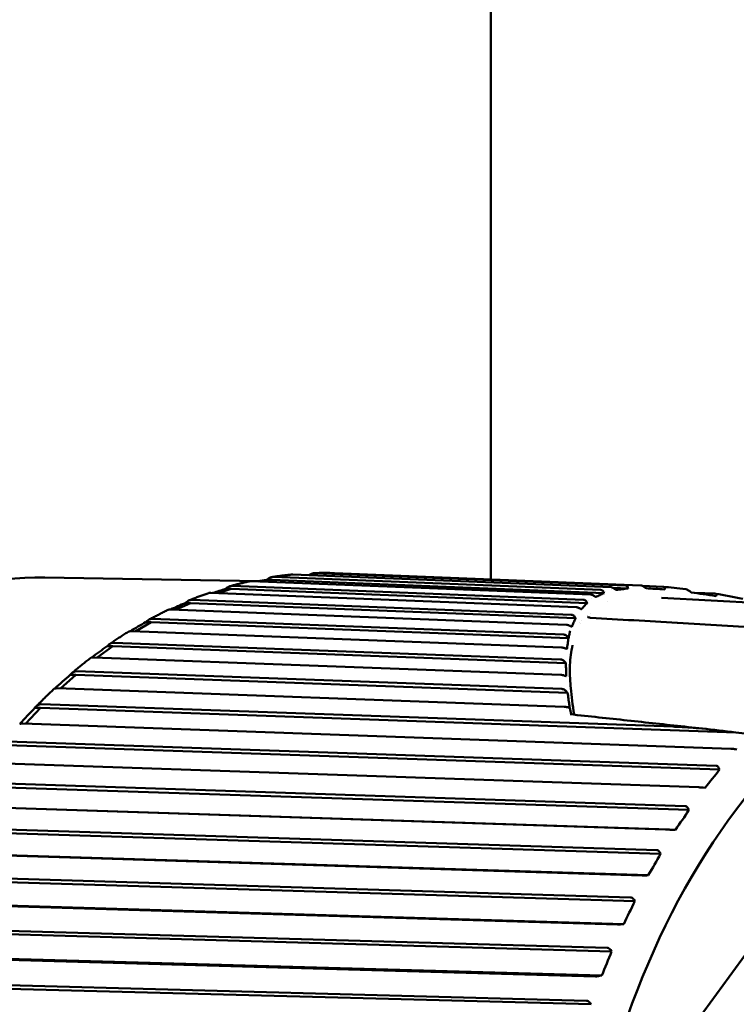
# Model space of a CAD drawing. Header units: millimetres. Extents: x 0 to 4686, y -120 to 1682.
# Tile 83 of 256: x 543 to 556, y 1101 to 1119. Entities that reach past the tile are written whole.
import ezdxf

# ---------------------------------------------------------------- set-up
doc = ezdxf.new("R2010")
doc.units = ezdxf.units.MM
doc.header["$LTSCALE"] = 2
doc.layers.add('Sichtbar (ISO)', color=7, linetype='Continuous', lineweight=50)

msp = doc.modelspace()

# ---------------------------------------------------------------- linework, layer by layer
at = {"layer": 'Sichtbar (ISO)'}
for p, q in [((551.4213, 1145.7721), (551.4213, 1108.998)), ((543.4866, 1109.0298), (547.2971, 1108.966)), ((547.5295, 1108.9893), (547.3708, 1108.9595)), ((547.5295, 1108.9893), (547.4318, 1108.991)), ((553.4367, 1108.7538), (547.5295, 1108.9893)), ((547.5586, 1109.0415), (553.3779, 1108.8094)), ((553.5601, 1108.8575), (547.9009, 1109.0844)), ((548.2957, 1109.1093), (553.819, 1108.8879)), ((554.0906, 1108.8908), (548.6387, 1109.1097)), ((546.8007, 1108.8271), (546.572, 1108.755)), ((546.8007, 1108.8271), (546.703, 1108.8288)), ((553.1359, 1108.5768), (546.8007, 1108.8271)), ((546.8269, 1108.8824), (553.0681, 1108.6358)), ((553.1974, 1108.7271), (547.166, 1108.9676)), ((553.5743, 1108.8135), (553.5732, 1108.8135)), ((553.8646, 1108.8362), (553.5988, 1108.8468)), ((554.125, 1108.8811), (554.4849, 1108.8667)), ((546.1056, 1108.6333), (552.8524, 1108.3703)), ((552.9407, 1108.5034), (546.4393, 1108.7602)), ((553.2134, 1108.6561), (553.2135, 1108.6561)), ((553.2578, 1108.6855), (553.2577, 1108.6855)), ((553.4592, 1108.7804), (553.4591, 1108.7804)), ((561.5129, 1108.273), (554.459, 1108.6719)), ((555.0424, 1108.7591), (555.4106, 1108.7443)), ((552.7704, 1108.189), (545.7256, 1108.4636)), ((546.0825, 1108.5752), (545.824, 1108.4598)), ((546.0825, 1108.5752), (545.9848, 1108.5769)), ((552.9295, 1108.3083), (546.0825, 1108.5752)), ((553.1664, 1108.6203), (553.1663, 1108.6203)), ((553.4973, 1108.6071), (553.4972, 1108.6071)), ((545.3996, 1108.2959), (552.7193, 1108.0154)), ((553.1892, 1108.3909), (553.1892, 1108.3909)), ((545.3798, 1108.2354), (545.1083, 1108.0768)), ((545.3798, 1108.2354), (545.282, 1108.237)), ((552.8044, 1107.9509), (545.3798, 1108.2354)), ((552.8606, 1108.1555), (552.8605, 1108.1555)), ((552.8625, 1108.1555), (552.8621, 1108.1555)), ((553.0416, 1108.2698), (553.0416, 1108.2698)), ((554.7447, 1108.2234), (558.8622, 1107.9738)), ((552.68, 1107.7867), (545.0298, 1108.0798)), ((544.6973, 1107.8099), (544.4223, 1107.6089)), ((544.6973, 1107.8099), (544.5996, 1107.8115)), ((552.7582, 1107.5076), (544.6973, 1107.8099)), ((544.7138, 1107.8723), (552.6645, 1107.5742)), ((552.6668, 1107.2997), (544.3566, 1107.6113)), ((544.0397, 1107.3016), (543.7675, 1107.0594)), ((544.0397, 1107.3016), (543.942, 1107.3032)), ((552.7877, 1106.982), (544.0397, 1107.3016)), ((544.0527, 1107.3656), (552.686, 1107.0501)), ((552.7292, 1106.732), (543.7108, 1107.0615)), ((543.4116, 1106.7141), (543.1467, 1106.4323)), ((543.4116, 1106.7141), (543.3139, 1106.7157)), ((555.7792, 1106.2757), (543.4116, 1106.7141)), ((543.4211, 1106.7792), (554.6681, 1106.3804)), ((555.6892, 1105.9876), (543.0966, 1106.4341)), ((555.7792, 1106.2757), (555.9961, 1106.2519)), ((555.4911, 1105.6174), (542.8172, 1106.0513)), ((542.823, 1106.1171), (555.4283, 1105.6854)), ((555.7666, 1105.9794), (555.7993, 1105.9744)), ((555.1237, 1105.3017), (542.5183, 1105.7332)), ((555.4911, 1105.6174), (555.4779, 1105.6449)), ((554.9465, 1104.9003), (542.2606, 1105.3177)), ((542.2627, 1105.3838), (554.88, 1104.9685)), ((555.2014, 1105.2967), (555.2344, 1105.294)), ((554.5971, 1104.5487), (541.9798, 1104.9639)), ((554.7081, 1104.5465), (542.0222, 1104.964)), ((554.9465, 1104.9003), (554.9317, 1104.9279)), ((541.744, 1104.5843), (554.3724, 1104.1868)), ((554.4425, 1104.1189), (541.7455, 1104.5185)), ((554.675, 1104.547), (554.7081, 1104.5465)), ((554.1132, 1103.7338), (541.4848, 1104.1312)), ((554.2241, 1103.7371), (541.5271, 1104.1368)), ((554.4425, 1104.1189), (554.4262, 1104.1464)), ((554.1911, 1103.7354), (554.2241, 1103.7371)), ((541.2704, 1103.7241), (553.9088, 1103.3456)), ((553.9826, 1103.2785), (541.2755, 1103.659)), ((556.9663, 1103.723), (554.7061, 1100.6261)), ((553.6751, 1102.8625), (541.0367, 1103.2409)), ((553.7857, 1102.8714), (541.0786, 1103.2519)), ((553.9826, 1103.2785), (553.9648, 1103.3057)), ((553.7528, 1102.8674), (553.7857, 1102.8714)), ((540.8452, 1102.8091), (553.4925, 1102.4508)), ((553.57, 1102.3849), (540.8538, 1102.7451)), ((553.57, 1102.3849), (553.5507, 1102.4117)), ((553.2859, 1101.9409), (540.6385, 1102.2991)), ((553.3959, 1101.9553), (540.6797, 1102.3154)), ((540.4712, 1101.8455), (553.1264, 1101.5084)), ((553.3632, 1101.949), (553.3959, 1101.9553)), ((553.2074, 1101.4442), (540.4833, 1101.783)), ((553.2074, 1101.4442), (553.1866, 1101.4703))]:
    msp.add_line(p, q, dxfattribs=at)
for centre, major_axis, ratio, start_param, end_param in [((561.257, 1095.4804), (-0.2108, -12.5905), 0.6653497, 2.6722024, 6.7534186), ((547.321, 1108.959), (-0.6281, -0.1171), 0.017755, 4.5318147, 4.7724931), ((546.5943, 1108.7764), (-0.6202, -0.194), 0.0274794, 4.5276754, 4.8910579), ((545.8793, 1108.5045), (-0.6081, -0.2696), 0.0358924, 4.5221737, 4.9453905), ((545.1809, 1108.1451), (-0.5918, -0.3434), 0.0428214, 4.5157919, 4.9778977), ((553.5654, 1095.6092), (0.2118, 12.6482), 0.6653497, 0.0910305, 0.0910332), ((553.6774, 1095.6073), (0.2092, 12.4982), 0.6653497, 0.1285968, 0.1286012), ((544.5037, 1107.7006), (-0.5715, -0.415), 0.048274, 4.5089819, 5.0005422), ((543.8526, 1107.1742), (-0.5472, -0.4838), 0.0523843, 4.5021083, 5.0143759), ((543.2318, 1106.5694), (-0.5192, -0.5493), 0.055354, 4.4954299, 5.020911), ((545.6832, 1105.7871), (11.3113, 6.087), 0.5007277, 5.4024527, 5.4413804), ((545.1385, 1105.0423), (10.825, 6.915), 0.5456182, 5.3647384, 5.403666), ((544.6361, 1104.2333), (10.2389, 7.7564), 0.5868609, 5.3209218, 5.3598495), ((544.1792, 1103.3656), (9.5385, 8.6032), 0.6241742, 5.270499, 5.3094266), ((543.7711, 1102.4452), (8.709, 9.442), 0.657303, 5.2130243, 5.2519519)]:
    msp.add_ellipse(centre, major_axis=major_axis, ratio=ratio, start_param=start_param, end_param=end_param, dxfattribs=at)
for points, knots in [([(543.4866, 1109.0298), (542.5462, 1109.0456), (541.6027, 1108.8371), (539.7995, 1107.9938), (538.9409, 1107.3553), (537.3919, 1105.7091), (536.7035, 1104.6973), (535.5712, 1102.4054), (535.1282, 1101.1248), (534.5326, 1098.4266), (534.3802, 1097.0095), (534.3807, 1094.1814), (534.5335, 1092.771), (535.13, 1090.0979), (535.5735, 1088.8358), (536.7088, 1086.5878), (537.4003, 1085.602), (538.9629, 1084.0117), (539.8334, 1083.4058), (541.4938, 1082.7117), (542.267, 1082.5465), (543.0429, 1082.5335)], [4.7418982, 4.7418982, 4.7418982, 4.7418982, 5.0559758, 5.0559758, 5.3733113, 5.3733113, 5.6943107, 5.6943107, 6.0162376, 6.0162376, 6.3381133, 6.3381133, 6.6599202, 6.6599202, 6.9818165, 6.9818165, 7.3037049, 7.3037049, 7.6243276, 7.6243276, 7.8834909, 7.8834909, 7.8834909, 7.8834909]), ([(547.5585, 1109.0415), (547.5577, 1109.0415), (547.5568, 1109.0415), (547.556, 1109.0415), (547.5395, 1109.0418), (547.5175, 1109.037), (547.4772, 1109.0209), (547.4522, 1109.0061), (547.4318, 1108.991)], [0.143052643, 0.143052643, 0.143052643, 0.143052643, 0.143393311, 0.143393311, 0.143393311, 0.150034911, 0.150034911, 0.157564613, 0.157564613, 0.157564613, 0.157564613]), ([(547.8862, 1109.084), (547.8629, 1109.0818), (547.8395, 1109.0794), (547.7928, 1109.0743), (547.7694, 1109.0717), (547.7227, 1109.0661), (547.6994, 1109.0631), (547.6527, 1109.057), (547.6294, 1109.0538), (547.5828, 1109.0472), (547.5595, 1109.0437), (547.5362, 1109.0401)], [4.817132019, 4.817132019, 4.817132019, 4.817132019, 4.824851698, 4.824851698, 4.832571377, 4.832571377, 4.840291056, 4.840291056, 4.848010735, 4.848010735, 4.855730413, 4.855730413, 4.855730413, 4.855730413]), ([(547.8863, 1109.0839), (547.8902, 1109.0843), (547.8942, 1109.0845), (547.8983, 1109.0845), (547.8991, 1109.0844), (547.9, 1109.0844), (547.9009, 1109.0844)], [0.141765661, 0.141765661, 0.141765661, 0.141765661, 0.1433933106, 0.1433933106, 0.1433933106, 0.1437339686, 0.1437339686, 0.1437339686, 0.1437339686]), ([(548.2956, 1109.1093), (548.2948, 1109.1093), (548.2939, 1109.1094), (548.2931, 1109.1094), (548.2766, 1109.1097), (548.2544, 1109.1052), (548.2188, 1109.0923), (548.2003, 1109.0831), (548.1831, 1109.073)], [0.143052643, 0.143052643, 0.143052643, 0.143052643, 0.143393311, 0.143393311, 0.143393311, 0.150034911, 0.150034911, 0.15564187, 0.15564187, 0.15564187, 0.15564187]), ([(548.6374, 1109.1097), (548.6141, 1109.1104), (548.5908, 1109.1109), (548.5442, 1109.1116), (548.5209, 1109.1119), (548.4743, 1109.1121), (548.451, 1109.1121), (548.4044, 1109.1118), (548.3811, 1109.1115), (548.3344, 1109.1106), (548.3111, 1109.11), (548.2878, 1109.1094)], [4.734508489, 4.734508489, 4.734508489, 4.734508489, 4.742197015, 4.742197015, 4.749885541, 4.749885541, 4.757574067, 4.757574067, 4.765262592, 4.765262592, 4.772951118, 4.772951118, 4.772951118, 4.772951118]), ([(546.8268, 1108.8824), (546.826, 1108.8825), (546.8251, 1108.8825), (546.8243, 1108.8825), (546.8078, 1108.8828), (546.7861, 1108.8777), (546.7467, 1108.8606), (546.7225, 1108.8448), (546.703, 1108.8288)], [0.143052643, 0.143052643, 0.143052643, 0.143052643, 0.143393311, 0.143393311, 0.143393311, 0.150034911, 0.150034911, 0.157564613, 0.157564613, 0.157564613, 0.157564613]), ([(547.1397, 1108.9656), (547.1163, 1108.9604), (547.093, 1108.9551), (547.0462, 1108.9442), (547.0229, 1108.9386), (546.9762, 1108.9271), (546.9529, 1108.9213), (546.9063, 1108.9093), (546.883, 1108.9031), (546.8364, 1108.8906), (546.8132, 1108.8842), (546.7899, 1108.8777)], [4.899639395, 4.899639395, 4.899639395, 4.899639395, 4.907435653, 4.907435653, 4.91523191, 4.91523191, 4.923028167, 4.923028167, 4.930824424, 4.930824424, 4.938620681, 4.938620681, 4.938620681, 4.938620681]), ([(547.1399, 1108.9654), (547.1471, 1108.967), (547.1552, 1108.9679), (547.1635, 1108.9677), (547.1643, 1108.9677), (547.1652, 1108.9677), (547.166, 1108.9677)], [0.1400797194, 0.1400797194, 0.1400797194, 0.1400797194, 0.1433933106, 0.1433933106, 0.1433933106, 0.1437339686, 0.1437339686, 0.1437339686, 0.1437339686]), ([(553.43, 1108.7699), (553.4252, 1108.7818), (553.4181, 1108.7914), (553.4049, 1108.8015), (553.4, 1108.8043), (553.3895, 1108.808), (553.3839, 1108.8091), (553.3779, 1108.8094)], [0.00000204, 0.00000204, 0.00000204, 0.00000204, 0.006203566, 0.006203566, 0.009226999, 0.009226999, 0.011974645, 0.011974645, 0.011974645, 0.011974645]), ([(553.5601, 1108.8575), (553.5654, 1108.8573), (553.5711, 1108.8564), (553.5829, 1108.8534), (553.5889, 1108.8513), (553.6013, 1108.8458), (553.6076, 1108.8424), (553.6195, 1108.8347), (553.6252, 1108.8305), (553.6302, 1108.8257)], [0.000001, 0.000001, 0.000001, 0.000001, 0.0021206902, 0.0021206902, 0.0041883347, 0.0041883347, 0.0063311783, 0.0063311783, 0.0084592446, 0.0084592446, 0.0084592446, 0.0084592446]), ([(553.6482, 1108.8105), (553.6453, 1108.813), (553.6423, 1108.8155), (553.6362, 1108.8206), (553.6331, 1108.8232), (553.6302, 1108.8257)], [-0.0024838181, -0.0024838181, -0.0024838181, -0.0024838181, -0.0012875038, -0.0012875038, -0.0000447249, -0.0000447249, -0.0000447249, -0.0000447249]), ([(553.6482, 1108.8105), (553.6824, 1108.8149), (553.7176, 1108.8193), (553.7896, 1108.8278), (553.8264, 1108.832), (553.8646, 1108.8362)], [0.000097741, 0.000097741, 0.000097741, 0.000097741, 0.02666939, 0.02666939, 0.052448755, 0.052448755, 0.052448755, 0.052448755]), ([(553.8596, 1108.8551), (553.857, 1108.8652), (553.852, 1108.8731), (553.8416, 1108.8814), (553.8377, 1108.8837), (553.829, 1108.8867), (553.8242, 1108.8877), (553.819, 1108.8879)], [0.000024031, 0.000024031, 0.000024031, 0.000024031, 0.005317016, 0.005317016, 0.007886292, 0.007886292, 0.010288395, 0.010288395, 0.010288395, 0.010288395]), ([(553.8646, 1108.8362), (553.8637, 1108.8393), (553.8629, 1108.8424), (553.8611, 1108.8487), (553.8602, 1108.8518), (553.8596, 1108.8551)], [0.0000786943, 0.0000786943, 0.0000786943, 0.0000786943, 0.0017274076, 0.0017274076, 0.0034181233, 0.0034181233, 0.0034181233, 0.0034181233]), ([(554.0906, 1108.8908), (554.0954, 1108.8906), (554.1005, 1108.8898), (554.1113, 1108.8869), (554.117, 1108.8848), (554.1287, 1108.8795), (554.1347, 1108.8762), (554.1465, 1108.8687), (554.1522, 1108.8645), (554.1578, 1108.8601)], [0.000001, 0.000001, 0.000001, 0.000001, 0.0019353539, 0.0019353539, 0.003902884, 0.003902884, 0.0059989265, 0.0059989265, 0.0081228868, 0.0081228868, 0.0081228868, 0.0081228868]), ([(554.1579, 1108.86), (554.1622, 1108.8567), (554.1664, 1108.8533), (554.1749, 1108.8465), (554.1792, 1108.8431), (554.1835, 1108.8397)], [0.0000075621, 0.0000075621, 0.0000075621, 0.0000075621, 0.0016355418, 0.0016355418, 0.0032801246, 0.0032801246, 0.0032801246, 0.0032801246]), ([(554.1835, 1108.8397), (554.2347, 1108.8365), (554.288, 1108.8331), (554.3988, 1108.8264), (554.4563, 1108.8229), (554.5157, 1108.8194)], [0.000010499, 0.000010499, 0.000010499, 0.000010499, 0.025036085, 0.025036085, 0.050061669, 0.050061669, 0.050061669, 0.050061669]), ([(554.5155, 1108.8382), (554.5154, 1108.8423), (554.5148, 1108.8461), (554.5121, 1108.8531), (554.5101, 1108.8561), (554.5048, 1108.8611), (554.5016, 1108.863), (554.494, 1108.8657), (554.4897, 1108.8665), (554.4849, 1108.8667)], [0.0000075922, 0.0000075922, 0.0000075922, 0.0000075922, 0.002148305, 0.002148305, 0.0042476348, 0.0042476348, 0.0062181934, 0.0062181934, 0.0081555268, 0.0081555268, 0.0081555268, 0.0081555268]), ([(554.5157, 1108.8194), (554.5157, 1108.8225), (554.5156, 1108.8257), (554.5156, 1108.8319), (554.5156, 1108.8351), (554.5155, 1108.8382)], [0.0000024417, 0.0000024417, 0.0000024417, 0.0000024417, 0.0016470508, 0.0016470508, 0.0032750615, 0.0032750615, 0.0032750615, 0.0032750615]), ([(554.8892, 1108.8223), (554.8928, 1108.8218), (554.8965, 1108.8211), (554.9064, 1108.8183), (554.9127, 1108.816), (554.9319, 1108.8071), (554.9457, 1108.7986), (554.9596, 1108.7878)], [0.0006998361, 0.0006998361, 0.0006998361, 0.0006998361, 0.0020890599, 0.0020890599, 0.0043221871, 0.0043221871, 0.0089410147, 0.0089410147, 0.0089410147, 0.0089410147]), ([(546.1055, 1108.6333), (546.1047, 1108.6334), (546.1038, 1108.6334), (546.103, 1108.6334), (546.0865, 1108.6337), (546.0651, 1108.6283), (546.0267, 1108.6103), (546.0034, 1108.5937), (545.9848, 1108.5769)], [0.143052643, 0.143052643, 0.143052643, 0.143052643, 0.143393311, 0.143393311, 0.143393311, 0.150034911, 0.150034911, 0.157564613, 0.157564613, 0.157564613, 0.157564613]), ([(546.4034, 1108.7559), (546.38, 1108.7477), (546.3567, 1108.7394), (546.3101, 1108.7225), (546.2868, 1108.714), (546.2402, 1108.6966), (546.217, 1108.6877), (546.1706, 1108.6698), (546.1474, 1108.6607), (546.101, 1108.6422), (546.0779, 1108.6328), (546.0548, 1108.6232)], [4.982046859, 4.982046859, 4.982046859, 4.982046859, 4.98995792, 4.98995792, 4.99786898, 4.99786898, 5.00578004, 5.00578004, 5.0136911, 5.0136911, 5.02160216, 5.02160216, 5.02160216, 5.02160216]), ([(546.4035, 1108.7558), (546.4126, 1108.7588), (546.4244, 1108.7605), (546.4367, 1108.7603), (546.4375, 1108.7603), (546.4384, 1108.7603), (546.4393, 1108.7603)], [0.1384490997, 0.1384490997, 0.1384490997, 0.1384490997, 0.1433933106, 0.1433933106, 0.1433933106, 0.1437339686, 0.1437339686, 0.1437339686, 0.1437339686]), ([(553.1301, 1108.5891), (553.1242, 1108.6025), (553.1155, 1108.6141), (553.0991, 1108.6265), (553.0933, 1108.6298), (553.0811, 1108.6342), (553.0748, 1108.6356), (553.0681, 1108.6358)], [0.000026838, 0.000026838, 0.000026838, 0.000026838, 0.00662811, 0.00662811, 0.009684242, 0.009684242, 0.012412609, 0.012412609, 0.012412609, 0.012412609]), ([(553.1974, 1108.7271), (553.2033, 1108.7269), (553.2097, 1108.726), (553.223, 1108.7228), (553.2297, 1108.7206), (553.2432, 1108.7149), (553.2497, 1108.7115), (553.2623, 1108.7037), (553.2681, 1108.6995), (553.2733, 1108.6949)], [0.000001, 0.000001, 0.000001, 0.000001, 0.002368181, 0.002368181, 0.0046252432, 0.0046252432, 0.0068461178, 0.0068461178, 0.0090794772, 0.0090794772, 0.0090794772, 0.0090794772]), ([(553.2863, 1108.6844), (553.2841, 1108.6862), (553.282, 1108.6879), (553.2776, 1108.6915), (553.2755, 1108.6932), (553.2733, 1108.6949)], [-0.0018212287, -0.0018212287, -0.0018212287, -0.0018212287, -0.0009256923, -0.0009256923, -0.0000223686, -0.0000223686, -0.0000223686, -0.0000223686]), ([(553.2863, 1108.6844), (553.3107, 1108.696), (553.3355, 1108.7076), (553.3856, 1108.7307), (553.411, 1108.7422), (553.4367, 1108.7538)], [0.00003871, 0.00003871, 0.00003871, 0.00003871, 0.02791826, 0.02791826, 0.055542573, 0.055542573, 0.055542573, 0.055542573]), ([(553.4301, 1108.7699), (553.4312, 1108.7673), (553.4323, 1108.7646), (553.4345, 1108.7592), (553.4356, 1108.7565), (553.4367, 1108.7538)], [-0.0028207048, -0.0028207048, -0.0028207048, -0.0028207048, -0.0014120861, -0.0014120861, -0.0000002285, -0.0000002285, -0.0000002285, -0.0000002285]), ([(554.9596, 1108.7878), (554.964, 1108.7843), (554.9685, 1108.7809), (554.9773, 1108.7742), (554.9817, 1108.7709), (554.986, 1108.7676)], [0.0000237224, 0.0000237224, 0.0000237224, 0.0000237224, 0.0017144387, 0.0017144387, 0.0033631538, 0.0033631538, 0.0033631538, 0.0033631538]), ([(554.986, 1108.7676), (555.0574, 1108.7567), (555.1299, 1108.7459), (555.2784, 1108.7238), (555.3548, 1108.7126), (555.4316, 1108.7015)], [0.000016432, 0.000016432, 0.000016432, 0.000016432, 0.025770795, 0.025770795, 0.052376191, 0.052376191, 0.052376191, 0.052376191]), ([(555.4363, 1108.7151), (555.4379, 1108.7197), (555.4384, 1108.7236), (555.4374, 1108.7307), (555.436, 1108.7338), (555.4313, 1108.7388), (555.4282, 1108.7407), (555.4204, 1108.7434), (555.4158, 1108.7441), (555.4106, 1108.7443)], [0.0000455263, 0.0000455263, 0.0000455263, 0.0000455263, 0.0022120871, 0.0022120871, 0.0043931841, 0.0043931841, 0.0064253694, 0.0064253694, 0.0085086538, 0.0085086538, 0.0085086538, 0.0085086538]), ([(555.4316, 1108.7015), (555.4324, 1108.7043), (555.4333, 1108.7072), (555.4347, 1108.7118), (555.4352, 1108.7136), (555.4363, 1108.7151)], [0.000108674, 0.000108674, 0.000108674, 0.000108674, 0.0016273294, 0.0016273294, 0.0025472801, 0.0025472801, 0.0025472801, 0.0025472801]), ([(545.6823, 1108.4569), (545.6914, 1108.4613), (545.7067, 1108.464), (545.723, 1108.4637), (545.7238, 1108.4637), (545.7247, 1108.4636), (545.7256, 1108.4636)], [0.1368307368, 0.1368307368, 0.1368307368, 0.1368307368, 0.1433933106, 0.1433933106, 0.1433933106, 0.1437339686, 0.1437339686, 0.1437339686, 0.1437339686]), ([(552.9407, 1108.5034), (552.947, 1108.5031), (552.9539, 1108.5023), (552.9686, 1108.4991), (552.9761, 1108.4969), (552.9911, 1108.4909), (552.9983, 1108.4874), (553.0115, 1108.4798), (553.0173, 1108.4758), (553.0224, 1108.4717)], [0.0000009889, 0.0000009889, 0.0000009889, 0.0000009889, 0.0025393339, 0.0025393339, 0.005023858, 0.005023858, 0.0074460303, 0.0074460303, 0.0097147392, 0.0097147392, 0.0097147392, 0.0097147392]), ([(553.0225, 1108.4716), (553.0238, 1108.4706), (553.0252, 1108.4695), (553.028, 1108.4673), (553.0294, 1108.4662), (553.0308, 1108.4652)], [0.0000281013, 0.0000281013, 0.0000281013, 0.0000281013, 0.0006250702, 0.0006250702, 0.0012310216, 0.0012310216, 0.0012310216, 0.0012310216]), ([(553.0308, 1108.4652), (553.048, 1108.4838), (553.0654, 1108.5024), (553.1004, 1108.5396), (553.1181, 1108.5582), (553.1359, 1108.5768)], [0.000035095, 0.000035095, 0.000035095, 0.000035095, 0.029143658, 0.029143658, 0.058120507, 0.058120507, 0.058120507, 0.058120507]), ([(553.1301, 1108.5891), (553.131, 1108.587), (553.132, 1108.5849), (553.134, 1108.5808), (553.1349, 1108.5788), (553.1359, 1108.5768)], [-0.0021420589, -0.0021420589, -0.0021420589, -0.0021420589, -0.0010885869, -0.0010885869, -0.0000828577, -0.0000828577, -0.0000828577, -0.0000828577]), ([(545.3995, 1108.2959), (545.3987, 1108.2959), (545.3978, 1108.2959), (545.397, 1108.2959), (545.3805, 1108.2962), (545.3595, 1108.2906), (545.3221, 1108.2718), (545.2997, 1108.2546), (545.282, 1108.237)], [0.143052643, 0.143052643, 0.143052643, 0.143052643, 0.143393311, 0.143393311, 0.143393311, 0.150034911, 0.150034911, 0.157564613, 0.157564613, 0.157564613, 0.157564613]), ([(545.6823, 1108.4569), (545.659, 1108.4457), (545.6359, 1108.4344), (545.5895, 1108.4115), (545.5664, 1108.3999), (545.5202, 1108.3764), (545.4972, 1108.3646), (545.4511, 1108.3406), (545.4281, 1108.3284), (545.3822, 1108.3039), (545.3593, 1108.2914), (545.3364, 1108.2789)], [5.064377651, 5.064377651, 5.064377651, 5.064377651, 5.072432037, 5.072432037, 5.080486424, 5.080486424, 5.08854081, 5.08854081, 5.096595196, 5.096595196, 5.104649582, 5.104649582, 5.104649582, 5.104649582]), ([(552.9251, 1108.3166), (552.9171, 1108.3317), (552.9065, 1108.3452), (552.8873, 1108.3595), (552.8806, 1108.3633), (552.8668, 1108.3684), (552.8598, 1108.37), (552.8524, 1108.3703)], [0.000006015, 0.000006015, 0.000006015, 0.000006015, 0.007363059, 0.007363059, 0.010782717, 0.010782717, 0.013790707, 0.013790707, 0.013790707, 0.013790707]), ([(552.8616, 1108.1559), (552.8734, 1108.1806), (552.8844, 1108.2058), (552.9067, 1108.2568), (552.9181, 1108.2826), (552.9295, 1108.3083)], [0.000308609, 0.000308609, 0.000308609, 0.000308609, 0.030246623, 0.030246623, 0.060711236, 0.060711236, 0.060711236, 0.060711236]), ([(552.9251, 1108.3166), (552.9259, 1108.3152), (552.9266, 1108.3139), (552.928, 1108.3111), (552.9288, 1108.3097), (552.9295, 1108.3083)], [-0.0013411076, -0.0013411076, -0.0013411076, -0.0013411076, -0.0006744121, -0.0006744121, 0, 0, 0, 0]), ([(553.1727, 1108.3201), (553.1799, 1108.3187), (553.1864, 1108.3178), (553.1938, 1108.3171), (553.1957, 1108.317), (553.1974, 1108.3169)], [0, 0, 0, 0, 0.0027510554, 0.0027510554, 0.003739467, 0.003739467, 0.003739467, 0.003739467]), ([(552.7704, 1108.189), (552.7783, 1108.1887), (552.7871, 1108.1876), (552.8038, 1108.1839), (552.8112, 1108.1818), (552.826, 1108.1764), (552.833, 1108.1733), (552.848, 1108.1655), (552.8553, 1108.1607), (552.8616, 1108.1559)], [0.000000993, 0.000000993, 0.000000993, 0.000000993, 0.003166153, 0.003166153, 0.005562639, 0.005562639, 0.007904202, 0.007904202, 0.010925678, 0.010925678, 0.010925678, 0.010925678]), ([(544.9812, 1108.0714), (544.9582, 1108.0571), (544.9353, 1108.0427), (544.8895, 1108.0137), (544.8667, 1107.999), (544.8211, 1107.9694), (544.7984, 1107.9545), (544.7529, 1107.9244), (544.7303, 1107.9092), (544.685, 1107.8785), (544.6625, 1107.863), (544.6399, 1107.8473)], [5.146657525, 5.146657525, 5.146657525, 5.146657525, 5.154873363, 5.154873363, 5.1630892, 5.1630892, 5.171305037, 5.171305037, 5.179520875, 5.179520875, 5.187736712, 5.187736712, 5.187736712, 5.187736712]), ([(544.9812, 1108.0713), (544.9828, 1108.0724), (544.9846, 1108.0733), (544.9954, 1108.0778), (545.0107, 1108.0801), (545.0272, 1108.0798), (545.028, 1108.0798), (545.0289, 1108.0798), (545.0298, 1108.0798)], [0.1352920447, 0.1352920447, 0.1352920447, 0.1352920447, 0.1367517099, 0.1367517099, 0.1433933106, 0.1433933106, 0.1433933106, 0.1437339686, 0.1437339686, 0.1437339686, 0.1437339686]), ([(552.8044, 1107.9512), (552.7946, 1107.9694), (552.7817, 1107.9855), (552.7592, 1108.0026), (552.7513, 1108.0072), (552.7355, 1108.0132), (552.7276, 1108.0151), (552.7193, 1108.0154)], [0.000010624, 0.000010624, 0.000010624, 0.000010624, 0.008398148, 0.008398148, 0.012283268, 0.012283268, 0.01564825, 0.01564825, 0.01564825, 0.01564825]), ([(552.7738, 1107.7581), (552.7789, 1107.7905), (552.7841, 1107.8228), (552.7944, 1107.8872), (552.7995, 1107.9191), (552.8044, 1107.9512)], [0.000008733, 0.000008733, 0.000008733, 0.000008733, 0.031468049, 0.031468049, 0.062498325, 0.062498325, 0.062498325, 0.062498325]), ([(552.8044, 1107.9512), (552.8091, 1107.9769), (552.8143, 1108.0015), (552.8197, 1108.0254), (552.8241, 1108.0451), (552.8286, 1108.0643), (552.8339, 1108.0826)], [0, 0, 0, 0, 0.33333333, 0.33333333, 0.33333333, 0.60677777, 0.60677777, 0.60677777, 0.60677777]), ([(544.7137, 1107.8723), (544.7128, 1107.8724), (544.712, 1107.8724), (544.7112, 1107.8724), (544.6946, 1107.8727), (544.6739, 1107.8669), (544.6377, 1107.8475), (544.6163, 1107.8296), (544.5996, 1107.8115)], [0.143052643, 0.143052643, 0.143052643, 0.143052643, 0.143393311, 0.143393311, 0.143393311, 0.150034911, 0.150034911, 0.157564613, 0.157564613, 0.157564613, 0.157564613]), ([(552.68, 1107.7867), (552.6886, 1107.7863), (552.6982, 1107.7853), (552.7158, 1107.7819), (552.7231, 1107.7801), (552.7377, 1107.7756), (552.7446, 1107.773), (552.7554, 1107.7683), (552.7594, 1107.7664), (552.767, 1107.7623), (552.7705, 1107.7602), (552.7738, 1107.7581)], [0.000000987, 0.000000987, 0.000000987, 0.000000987, 0.003418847, 0.003418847, 0.005755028, 0.005755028, 0.008031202, 0.008031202, 0.00954116, 0.00954116, 0.011105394, 0.011105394, 0.011105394, 0.011105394]), ([(552.8753, 1107.8276), (552.8508, 1107.7155), (552.8249, 1107.526), (552.8281, 1107.3163), (552.8326, 1107.2313)], [0.4, 0.4, 0.4, 0.4, 0.6, 0.72259308, 0.72259308, 0.72259308, 0.72259308]), ([(544.3045, 1107.6023), (544.282, 1107.585), (544.2595, 1107.5675), (544.2147, 1107.5323), (544.1923, 1107.5145), (544.1476, 1107.4788), (544.1253, 1107.4608), (544.0809, 1107.4245), (544.0587, 1107.4062), (544.0145, 1107.3693), (543.9924, 1107.3508), (543.9704, 1107.3321)], [5.228910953, 5.228910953, 5.228910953, 5.228910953, 5.237296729, 5.237296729, 5.245682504, 5.245682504, 5.25406828, 5.25406828, 5.262454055, 5.262454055, 5.270839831, 5.270839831, 5.270839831, 5.270839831]), ([(544.3047, 1107.6022), (544.3071, 1107.6041), (544.3101, 1107.6057), (544.3224, 1107.6099), (544.3375, 1107.6117), (544.354, 1107.6114), (544.3549, 1107.6114), (544.3558, 1107.6114), (544.3566, 1107.6113)], [0.1339237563, 0.1339237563, 0.1339237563, 0.1339237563, 0.1367517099, 0.1367517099, 0.1433933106, 0.1433933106, 0.1433933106, 0.1437339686, 0.1437339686, 0.1437339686, 0.1437339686]), ([(552.7583, 1107.5075), (552.7464, 1107.5266), (552.7316, 1107.5433), (552.7067, 1107.561), (552.6982, 1107.5658), (552.6814, 1107.572), (552.6731, 1107.5739), (552.6645, 1107.5742)], [0.000111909, 0.000111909, 0.000111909, 0.000111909, 0.008839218, 0.008839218, 0.012879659, 0.012879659, 0.016345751, 0.016345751, 0.016345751, 0.016345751]), ([(552.7598, 1107.4179), (552.7595, 1107.4328), (552.7592, 1107.4477), (552.7587, 1107.4776), (552.7584, 1107.4926), (552.7583, 1107.5075)], [0.000011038, 0.000011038, 0.000011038, 0.000011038, 0.012459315, 0.012459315, 0.024952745, 0.024952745, 0.024952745, 0.024952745]), ([(552.7598, 1107.4179), (552.7602, 1107.3945), (552.7607, 1107.3711), (552.7616, 1107.3239), (552.762, 1107.3001), (552.7629, 1107.2759)], [-0.039486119, -0.039486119, -0.039486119, -0.039486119, -0.019900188, -0.019900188, -0.000056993, -0.000056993, -0.000056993, -0.000056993]), ([(544.0527, 1107.3656), (544.0518, 1107.3657), (544.051, 1107.3657), (544.0501, 1107.3657), (544.0336, 1107.366), (544.0133, 1107.36), (543.9781, 1107.3401), (543.9577, 1107.3218), (543.942, 1107.3032)], [0.143052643, 0.143052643, 0.143052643, 0.143052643, 0.143393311, 0.143393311, 0.143393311, 0.150034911, 0.150034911, 0.157564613, 0.157564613, 0.157564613, 0.157564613]), ([(552.6668, 1107.2997), (552.6767, 1107.2994), (552.6869, 1107.2984), (552.7041, 1107.2956), (552.7114, 1107.2941), (552.726, 1107.2905), (552.7328, 1107.2884), (552.744, 1107.2845), (552.7484, 1107.2828), (552.756, 1107.2795), (552.7594, 1107.2779), (552.7629, 1107.2759)], [0.000001, 0.000001, 0.000001, 0.000001, 0.003935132, 0.003935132, 0.006668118, 0.006668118, 0.00932254, 0.00932254, 0.011262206, 0.011262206, 0.013018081, 0.013018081, 0.013018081, 0.013018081]), ([(543.6569, 1107.053), (543.6592, 1107.0552), (543.663, 1107.0571), (543.6766, 1107.0606), (543.6917, 1107.0619), (543.7082, 1107.0616), (543.709, 1107.0616), (543.7099, 1107.0615), (543.7108, 1107.0615)], [0.132695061, 0.132695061, 0.132695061, 0.132695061, 0.13675171, 0.13675171, 0.143393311, 0.143393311, 0.143393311, 0.143733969, 0.143733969, 0.143733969, 0.143733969]), ([(552.8326, 1107.2313), (552.8355, 1107.1776), (552.8497, 1106.9867), (552.8765, 1106.7637), (552.9029, 1106.5927)], [0.72259308, 0.72259308, 0.72259308, 0.72259308, 0.8, 0.98731432, 0.98731432, 0.98731432, 0.98731432]), ([(543.6566, 1107.0531), (543.6347, 1107.0327), (543.6128, 1107.0122), (543.5692, 1106.9708), (543.5475, 1106.95), (543.5041, 1106.9082), (543.4825, 1106.8871), (543.4394, 1106.8447), (543.4179, 1106.8234), (543.375, 1106.7804), (543.3537, 1106.7588), (543.3323, 1106.7371)], [5.311158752, 5.311158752, 5.311158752, 5.311158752, 5.319714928, 5.319714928, 5.328271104, 5.328271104, 5.33682728, 5.33682728, 5.345383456, 5.345383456, 5.353939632, 5.353939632, 5.353939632, 5.353939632]), ([(552.7882, 1106.9815), (552.7741, 1107.0012), (552.7578, 1107.0182), (552.731, 1107.0364), (552.7217, 1107.0414), (552.7038, 1107.0478), (552.695, 1107.0498), (552.686, 1107.0501)], [0.000168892, 0.000168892, 0.000168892, 0.000168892, 0.009064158, 0.009064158, 0.01330719, 0.01330719, 0.0169104, 0.0169104, 0.0169104, 0.0169104]), ([(552.8182, 1106.7736), (552.8132, 1106.8078), (552.8082, 1106.8421), (552.7982, 1106.9115), (552.7931, 1106.9467), (552.7882, 1106.9815)], [0.000133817, 0.000133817, 0.000133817, 0.000133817, 0.0255354, 0.0255354, 0.051600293, 0.051600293, 0.051600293, 0.051600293]), ([(543.421, 1106.7792), (543.4202, 1106.7792), (543.4193, 1106.7793), (543.4185, 1106.7793), (543.4019, 1106.7796), (543.3819, 1106.7735), (543.3479, 1106.7532), (543.3285, 1106.7346), (543.3139, 1106.7157)], [0.143052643, 0.143052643, 0.143052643, 0.143052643, 0.143393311, 0.143393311, 0.143393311, 0.150034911, 0.150034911, 0.157564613, 0.157564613, 0.157564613, 0.157564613]), ([(552.7292, 1106.732), (552.739, 1106.7316), (552.749, 1106.7308), (552.766, 1106.7288), (552.7734, 1106.7277), (552.788, 1106.7249), (552.7949, 1106.7234), (552.807, 1106.7203), (552.8121, 1106.7188), (552.8201, 1106.7161), (552.8233, 1106.715), (552.8277, 1106.713)], [0.000001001, 0.000001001, 0.000001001, 0.000001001, 0.003906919, 0.003906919, 0.006663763, 0.006663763, 0.009322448, 0.009322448, 0.011556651, 0.011556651, 0.013265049, 0.013265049, 0.013265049, 0.013265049]), ([(552.8277, 1106.713), (552.8254, 1106.724), (552.8239, 1106.734), (552.821, 1106.7538), (552.8196, 1106.7637), (552.8182, 1106.7736)], [0.000204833, 0.000204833, 0.000204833, 0.000204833, 0.007579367, 0.007579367, 0.014901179, 0.014901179, 0.014901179, 0.014901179]), ([(552.8331, 1106.6001), (553.0026, 1106.582), (553.1721, 1106.5638), (553.5113, 1106.5273), (553.6809, 1106.509), (554.0202, 1106.4724), (554.1899, 1106.4541), (554.5293, 1106.4173), (554.699, 1106.3989), (555.0386, 1106.3621), (555.2084, 1106.3436), (555.3782, 1106.3251)], [1.5503160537, 1.5503160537, 1.5503160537, 1.5503160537, 1.5507808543, 1.5507808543, 1.5512456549, 1.5512456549, 1.5517104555, 1.5517104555, 1.5521752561, 1.5521752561, 1.5526400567, 1.5526400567, 1.5526400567, 1.5526400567]), ([(543.0416, 1106.4276), (543.0435, 1106.4295), (543.0477, 1106.4312), (543.0625, 1106.4337), (543.0775, 1106.4344), (543.094, 1106.4341), (543.0948, 1106.4341), (543.0957, 1106.4341), (543.0966, 1106.4341)], [0.13158597, 0.13158597, 0.13158597, 0.13158597, 0.13675171, 0.13675171, 0.143393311, 0.143393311, 0.143393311, 0.143733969, 0.143733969, 0.143733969, 0.143733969]), ([(555.7792, 1106.2757), (555.5854, 1106.3026), (555.3798, 1106.3266), (555.0405, 1106.3583), (554.907, 1106.3687), (554.74, 1106.3775), (554.7039, 1106.3792), (554.6681, 1106.3804)], [-0.17315405, -0.17315405, -0.17315405, -0.17315405, -0.09766852, -0.09766852, -0.04883426, -0.04883426, -0.03529483, -0.03529483, -0.03529483, -0.03529483]), ([(555.6892, 1105.9876), (555.6972, 1105.9874), (555.7082, 1105.9866), (555.7308, 1105.9843), (555.7464, 1105.9824), (555.7616, 1105.9802), (555.7641, 1105.9798), (555.7666, 1105.9794)], [-0.0711820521, -0.0711820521, -0.0711820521, -0.0711820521, -0.0680336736, -0.0680336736, -0.0641085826, -0.0641085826, -0.0633683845, -0.0633683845, -0.0633683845, -0.0633683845]), ([(555.4779, 1105.6449), (555.4768, 1105.647), (555.4758, 1105.6491), (555.4691, 1105.6611), (555.4606, 1105.6714), (555.4453, 1105.6819), (555.4364, 1105.6851), (555.4283, 1105.6854)], [-0.0079867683, -0.0079867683, -0.0079867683, -0.0079867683, -0.0072465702, -0.0072465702, -0.0033214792, -0.0033214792, -0.0001731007, -0.0001731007, -0.0001731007, -0.0001731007]), ([(555.1237, 1105.3017), (555.1317, 1105.3014), (555.1428, 1105.3009), (555.1654, 1105.2995), (555.1811, 1105.2984), (555.1964, 1105.2971), (555.1989, 1105.2969), (555.2014, 1105.2967)], [-0.0711820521, -0.0711820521, -0.0711820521, -0.0711820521, -0.0680336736, -0.0680336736, -0.0641085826, -0.0641085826, -0.0633683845, -0.0633683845, -0.0633683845, -0.0633683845]), ([(554.9317, 1104.9279), (554.9306, 1104.93), (554.9294, 1104.932), (554.9221, 1104.9441), (554.9131, 1104.9544), (554.8972, 1104.965), (554.8881, 1104.9682), (554.88, 1104.9685)], [-0.0079867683, -0.0079867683, -0.0079867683, -0.0079867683, -0.0072465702, -0.0072465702, -0.0033214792, -0.0033214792, -0.0001731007, -0.0001731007, -0.0001731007, -0.0001731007]), ([(554.5971, 1104.5487), (554.6052, 1104.5484), (554.6163, 1104.5481), (554.6389, 1104.5476), (554.6546, 1104.5473), (554.67, 1104.5471), (554.6725, 1104.547), (554.675, 1104.547)], [-0.0711820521, -0.0711820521, -0.0711820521, -0.0711820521, -0.0680336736, -0.0680336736, -0.0641085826, -0.0641085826, -0.0633683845, -0.0633683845, -0.0633683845, -0.0633683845]), ([(554.4262, 1104.1464), (554.425, 1104.1485), (554.4237, 1104.1505), (554.4157, 1104.1626), (554.4062, 1104.1728), (554.3897, 1104.1833), (554.3804, 1104.1865), (554.3724, 1104.1868)], [-0.0079867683, -0.0079867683, -0.0079867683, -0.0079867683, -0.0072465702, -0.0072465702, -0.0033214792, -0.0033214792, -0.0001731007, -0.0001731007, -0.0001731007, -0.0001731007]), ([(554.1132, 1103.7338), (554.1213, 1103.7335), (554.1323, 1103.7335), (554.155, 1103.7338), (554.1707, 1103.7343), (554.186, 1103.7351), (554.1885, 1103.7352), (554.1911, 1103.7354)], [-0.0711820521, -0.0711820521, -0.0711820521, -0.0711820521, -0.0680336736, -0.0680336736, -0.0641085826, -0.0641085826, -0.0633683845, -0.0633683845, -0.0633683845, -0.0633683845]), ([(553.9648, 1103.3057), (553.9635, 1103.3078), (553.9621, 1103.3098), (553.9534, 1103.3217), (553.9433, 1103.3318), (553.9263, 1103.3422), (553.9169, 1103.3453), (553.9088, 1103.3456)], [-0.0079867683, -0.0079867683, -0.0079867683, -0.0079867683, -0.0072465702, -0.0072465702, -0.0033214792, -0.0033214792, -0.0001731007, -0.0001731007, -0.0001731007, -0.0001731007]), ([(553.6751, 1102.8625), (553.6832, 1102.8623), (553.6942, 1102.8625), (553.7169, 1102.8637), (553.7325, 1102.8651), (553.7478, 1102.8668), (553.7503, 1102.8671), (553.7528, 1102.8674)], [-0.0711820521, -0.0711820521, -0.0711820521, -0.0711820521, -0.0680336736, -0.0680336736, -0.0641085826, -0.0641085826, -0.0633683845, -0.0633683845, -0.0633683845, -0.0633683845]), ([(553.5507, 1102.4117), (553.5492, 1102.4137), (553.5477, 1102.4157), (553.5384, 1102.4274), (553.5278, 1102.4373), (553.5102, 1102.4475), (553.5006, 1102.4505), (553.4925, 1102.4508)], [-0.0079867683, -0.0079867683, -0.0079867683, -0.0079867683, -0.0072465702, -0.0072465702, -0.0033214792, -0.0033214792, -0.0001731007, -0.0001731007, -0.0001731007, -0.0001731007]), ([(553.2859, 1101.9409), (553.294, 1101.9407), (553.305, 1101.9412), (553.3276, 1101.9432), (553.3431, 1101.9454), (553.3583, 1101.9481), (553.3607, 1101.9485), (553.3632, 1101.949)], [-0.0711820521, -0.0711820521, -0.0711820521, -0.0711820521, -0.0680336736, -0.0680336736, -0.0641085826, -0.0641085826, -0.0633683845, -0.0633683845, -0.0633683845, -0.0633683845]), ([(553.1866, 1101.4703), (553.185, 1101.4723), (553.1835, 1101.4742), (553.1735, 1101.4856), (553.1623, 1101.4952), (553.1442, 1101.5052), (553.1345, 1101.5081), (553.1264, 1101.5084)], [-0.0079867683, -0.0079867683, -0.0079867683, -0.0079867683, -0.0072465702, -0.0072465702, -0.0033214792, -0.0033214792, -0.0001731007, -0.0001731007, -0.0001731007, -0.0001731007])]:
    msp.add_open_spline(points, degree=3, knots=knots, dxfattribs=at)
for points in [[(554.4876, 1108.8665), (554.6136, 1108.8552), (554.7489, 1108.8403), (554.8892, 1108.8223)], [(555.418, 1108.7436), (555.5776, 1108.7168), (555.7402, 1108.6869), (555.9042, 1108.6542)], [(553.1449, 1108.3331), (553.1475, 1108.3311), (553.1502, 1108.3292), (553.1529, 1108.3276)], [(553.1529, 1108.3276), (553.158, 1108.3245), (553.165, 1108.3215), (553.1727, 1108.3201)], [(553.1974, 1108.3169), (553.7094, 1108.2853), (554.2236, 1108.2543), (554.7388, 1108.2234)], [(552.8534, 1106.6012), (552.8465, 1106.6374), (552.8348, 1106.6767), (552.8277, 1106.713)]]:
    msp.add_open_spline(points, degree=3, dxfattribs=at)

doc.saveas('drawing.dxf')
